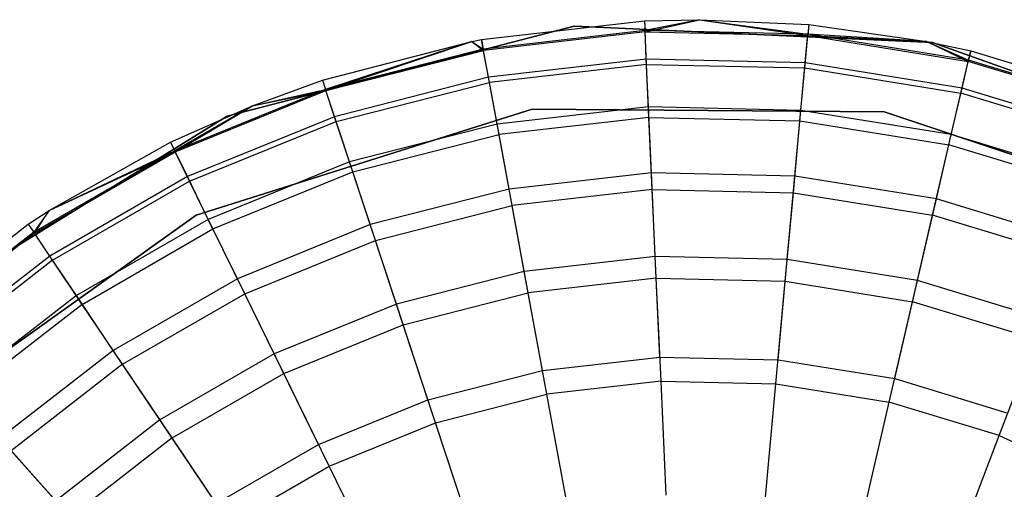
# Model space of a CAD drawing. Extents: x -38.3 to -0.1, y -39.1 to 0.
# Tile 218 of 256: x -23.7 to -23.3, y -0.2 to 0. Entities that reach past the tile are written whole.
import ezdxf

# ---------------------------------------------------------------- set-up
doc = ezdxf.new("R2010")
doc.units = 0
doc.header["$MEASUREMENT"] = 0
doc.layers.get('0').update_dxf_attribs({"color": 13, "linetype": 'CONTINUOUS'})

# ---------------------------------------------------------------- blocks, each defined once
blk = doc.blocks.new('ORTO_XII_A_STL')
at = {"color": 0}
for p, q in [((14.96118, 39.43245, 10.04193), (15.10318, 39.46928, 10.04193)), ((15.10318, 39.46928, 3.34901), (14.96118, 39.43245, 3.34901)), ((14.96118, 39.43245, 10.04193), (15.10318, 39.46928, 10.04193)), ((15.10318, 39.46928, 3.34901), (14.96118, 39.43245, 3.34901)), ((15.06523, 39.46381, 10.48663), (15.13197, 39.47144, 10.48663)), ((15.06523, 39.46381, 12.06555), (15.13197, 39.47144, 12.06555)), ((15.06523, 39.46381, 10.48663), (15.13197, 39.47144, 10.48663)), ((15.06523, 39.46381, 12.06555), (15.13197, 39.47144, 12.06555)), ((15.10318, 39.46928, 10.04193), (15.10318, 39.46928, 3.34901)), ((15.10318, 39.46928, 10.04193), (15.24972, 39.46262, 10.04193)), ((15.24972, 39.46262, 3.34901), (15.10318, 39.46928, 3.34901)), ((15.10318, 39.46928, 10.04193), (15.10318, 39.46928, 3.34901)), ((15.10318, 39.46928, 10.04193), (15.24972, 39.46262, 10.04193)), ((15.24972, 39.46262, 3.34901), (15.10318, 39.46928, 3.34901)), ((15.13197, 39.47144, 10.48663), (15.15437, 39.47195, 10.48663)), ((15.13197, 39.47144, 12.06555), (15.15437, 39.47195, 12.06555)), ((15.13197, 39.47144, 10.48663), (15.15437, 39.47195, 10.48663)), ((15.13197, 39.47144, 12.06555), (15.15437, 39.47195, 12.06555)), ((15.13197, 39.47144, 10.48663), (15.13215, 39.4675, 10.40737)), ((15.13197, 39.47144, 10.48663), (15.13215, 39.4675, 10.40737)), ((15.13197, 39.47144, 12.06555), (15.13197, 39.47144, 10.48663)), ((15.13197, 39.47144, 12.06555), (15.13197, 39.47144, 10.48663)), ((15.13197, 39.47144, 12.06555), (15.13217, 39.46696, 12.11682)), ((15.13197, 39.47144, 12.06555), (15.13217, 39.46696, 12.11682)), ((15.15437, 39.47195, 10.48663), (15.13215, 39.4675, 10.40737)), ((15.15437, 39.47195, 10.48663), (15.13215, 39.4675, 10.40737)), ((15.13217, 39.46696, 12.11682), (15.15437, 39.47195, 12.06555)), ((15.13217, 39.46696, 12.11682), (15.15437, 39.47195, 12.06555)), ((15.15437, 39.47195, 10.48663), (15.19876, 39.46599, 10.40737)), ((15.15437, 39.47195, 10.48663), (15.19912, 39.46991, 10.48663)), ((15.15437, 39.47195, 10.48663), (15.19876, 39.46599, 10.40737)), ((15.15437, 39.47195, 12.06555), (15.15437, 39.47195, 10.48663)), ((15.15437, 39.47195, 12.06555), (15.15437, 39.47195, 10.48663)), ((15.15437, 39.47195, 12.06555), (15.19912, 39.46991, 12.06555)), ((15.15437, 39.47195, 10.48663), (15.19912, 39.46991, 10.48663)), ((15.15437, 39.47195, 12.06555), (15.19912, 39.46991, 12.06555)), ((15.15437, 39.47195, 12.06555), (15.19871, 39.46544, 12.11682)), ((15.15437, 39.47195, 12.06555), (15.19871, 39.46544, 12.11682)), ((15.19912, 39.46991, 12.06555), (15.19871, 39.46544, 12.11682)), ((15.19912, 39.46991, 12.06555), (15.19871, 39.46544, 12.11682)), ((15.19912, 39.46991, 10.48663), (15.19876, 39.46599, 10.40737)), ((15.19912, 39.46991, 10.48663), (15.19876, 39.46599, 10.40737)), ((15.19912, 39.46991, 10.48663), (15.2475, 39.46305, 10.48663)), ((15.19912, 39.46991, 12.06555), (15.19912, 39.46991, 10.48663)), ((15.19912, 39.46991, 12.06555), (15.19912, 39.46991, 10.48663)), ((15.19912, 39.46991, 12.06555), (15.2475, 39.46305, 12.06555)), ((15.19912, 39.46991, 10.48663), (15.2475, 39.46305, 10.48663)), ((15.19912, 39.46991, 12.06555), (15.2475, 39.46305, 12.06555)), ((15.13215, 39.4675, 10.40737), (15.06595, 39.45993, 10.40737)), ((15.13215, 39.4675, 10.40737), (15.06595, 39.45993, 10.40737)), ((15.13217, 39.46696, 12.11682), (15.06605, 39.4594, 12.11682)), ((15.13217, 39.46696, 12.11682), (15.06605, 39.4594, 12.11682)), ((15.19876, 39.46599, 10.40737), (15.13215, 39.4675, 10.40737)), ((15.13268, 39.45573, 10.32889), (15.13215, 39.4675, 10.40737)), ((15.19876, 39.46599, 10.40737), (15.13215, 39.4675, 10.40737)), ((15.13268, 39.45573, 10.32889), (15.13215, 39.4675, 10.40737)), ((15.13278, 39.45365, 12.16654), (15.13217, 39.46696, 12.11682)), ((15.13217, 39.46696, 12.11682), (15.19871, 39.46544, 12.11682)), ((15.13217, 39.46696, 12.11682), (15.19871, 39.46544, 12.11682)), ((15.13278, 39.45365, 12.16654), (15.13217, 39.46696, 12.11682)), ((15.1975, 39.45218, 12.16654), (15.19871, 39.46544, 12.11682)), ((15.1975, 39.45218, 12.16654), (15.19871, 39.46544, 12.11682)), ((15.19769, 39.45425, 10.32889), (15.19876, 39.46599, 10.40737)), ((15.19769, 39.45425, 10.32889), (15.19876, 39.46599, 10.40737)), ((15.19871, 39.46544, 12.11682), (15.2475, 39.46305, 12.06555)), ((15.19871, 39.46544, 12.11682), (15.2475, 39.46305, 12.06555)), ((15.19871, 39.46544, 12.11682), (15.26442, 39.45488, 12.11682)), ((15.19871, 39.46544, 12.11682), (15.26442, 39.45488, 12.11682)), ((15.2475, 39.46305, 10.48663), (15.19876, 39.46599, 10.40737)), ((15.2475, 39.46305, 10.48663), (15.19876, 39.46599, 10.40737)), ((15.26455, 39.45541, 10.40737), (15.19876, 39.46599, 10.40737)), ((15.26455, 39.45541, 10.40737), (15.19876, 39.46599, 10.40737)), ((15.00016, 39.44716, 10.48663), (15.06123, 39.46305, 10.48663)), ((15.00016, 39.44716, 12.06555), (15.06123, 39.46305, 12.06555)), ((15.00016, 39.44716, 10.48663), (15.06123, 39.46305, 10.48663)), ((15.00016, 39.44716, 12.06555), (15.06123, 39.46305, 12.06555)), ((15.06123, 39.46305, 10.48663), (15.0014, 39.44342, 10.40737)), ((15.06123, 39.46305, 10.48663), (15.0014, 39.44342, 10.40737)), ((15.00157, 39.4429, 12.11682), (15.06123, 39.46305, 12.06555)), ((15.00157, 39.4429, 12.11682), (15.06123, 39.46305, 12.06555)), ((15.06123, 39.46305, 10.48663), (15.06523, 39.46381, 10.48663)), ((15.06123, 39.46305, 12.06555), (15.06523, 39.46381, 12.06555)), ((15.06123, 39.46305, 10.48663), (15.06523, 39.46381, 10.48663)), ((15.06123, 39.46305, 12.06555), (15.06523, 39.46381, 12.06555)), ((15.06123, 39.46305, 10.48663), (15.06595, 39.45993, 10.40737)), ((15.06123, 39.46305, 10.48663), (15.06595, 39.45993, 10.40737)), ((15.06123, 39.46305, 12.06555), (15.06123, 39.46305, 10.48663)), ((15.06123, 39.46305, 12.06555), (15.06123, 39.46305, 10.48663)), ((15.06123, 39.46305, 12.06555), (15.06605, 39.4594, 12.11682)), ((15.06123, 39.46305, 12.06555), (15.06605, 39.4594, 12.11682)), ((15.06523, 39.46381, 10.48663), (15.06595, 39.45993, 10.40737)), ((15.06523, 39.46381, 10.48663), (15.06595, 39.45993, 10.40737)), ((15.06523, 39.46381, 12.06555), (15.06523, 39.46381, 10.48663)), ((15.06523, 39.46381, 12.06555), (15.06523, 39.46381, 10.48663)), ((15.06605, 39.4594, 12.11682), (15.06523, 39.46381, 12.06555)), ((15.06605, 39.4594, 12.11682), (15.06523, 39.46381, 12.06555)), ((15.2475, 39.46305, 10.48663), (15.26455, 39.45541, 10.40737)), ((15.2475, 39.46305, 10.48663), (15.26543, 39.45925, 10.48663)), ((15.2475, 39.46305, 10.48663), (15.26455, 39.45541, 10.40737)), ((15.2475, 39.46305, 12.06555), (15.2475, 39.46305, 10.48663)), ((15.2475, 39.46305, 12.06555), (15.2475, 39.46305, 10.48663)), ((15.2475, 39.46305, 12.06555), (15.26543, 39.45925, 12.06555)), ((15.2475, 39.46305, 10.48663), (15.26543, 39.45925, 10.48663)), ((15.2475, 39.46305, 12.06555), (15.26543, 39.45925, 12.06555)), ((15.2475, 39.46305, 12.06555), (15.26442, 39.45488, 12.11682)), ((15.2475, 39.46305, 12.06555), (15.26442, 39.45488, 12.11682)), ((15.24972, 39.46262, 10.04193), (15.24972, 39.46262, 3.34901)), ((15.24972, 39.46262, 10.04193), (15.3878, 39.41306, 10.04193)), ((15.3878, 39.41306, 3.34901), (15.24972, 39.46262, 3.34901)), ((15.24972, 39.46262, 10.04193), (15.24972, 39.46262, 3.34901)), ((15.24972, 39.46262, 10.04193), (15.3878, 39.41306, 10.04193)), ((15.3878, 39.41306, 3.34901), (15.24972, 39.46262, 3.34901)), ((15.06595, 39.45993, 10.40737), (15.0014, 39.44342, 10.40737)), ((15.06595, 39.45993, 10.40737), (15.0014, 39.44342, 10.40737)), ((15.00157, 39.4429, 12.11682), (15.06605, 39.4594, 12.11682)), ((15.00157, 39.4429, 12.11682), (15.06605, 39.4594, 12.11682)), ((15.06808, 39.44835, 10.32889), (15.06595, 39.45993, 10.40737)), ((15.06808, 39.44835, 10.32889), (15.06595, 39.45993, 10.40737)), ((15.06846, 39.4463, 12.16654), (15.06605, 39.4594, 12.11682)), ((15.06846, 39.4463, 12.16654), (15.06605, 39.4594, 12.11682)), ((15.26442, 39.45488, 12.11682), (15.26543, 39.45925, 12.06555)), ((15.26442, 39.45488, 12.11682), (15.26543, 39.45925, 12.06555)), ((15.26543, 39.45925, 10.48663), (15.26455, 39.45541, 10.40737)), ((15.26543, 39.45925, 10.48663), (15.26455, 39.45541, 10.40737)), ((15.26543, 39.45925, 10.48663), (15.32968, 39.43966, 10.48663)), ((15.26543, 39.45925, 12.06555), (15.26543, 39.45925, 10.48663)), ((15.26543, 39.45925, 12.06555), (15.26543, 39.45925, 10.48663)), ((15.26543, 39.45925, 12.06555), (15.32968, 39.43966, 12.06555)), ((15.26543, 39.45925, 10.48663), (15.32968, 39.43966, 10.48663)), ((15.26543, 39.45925, 12.06555), (15.32968, 39.43966, 12.06555)), ((15.13268, 39.45573, 10.32889), (15.06808, 39.44835, 10.32889)), ((15.13268, 39.45573, 10.32889), (15.06808, 39.44835, 10.32889)), ((15.13278, 39.45365, 12.16654), (15.06846, 39.4463, 12.16654)), ((15.13278, 39.45365, 12.16654), (15.06846, 39.4463, 12.16654)), ((15.19769, 39.45425, 10.32889), (15.13268, 39.45573, 10.32889)), ((15.13357, 39.43625, 10.25197), (15.13268, 39.45573, 10.32889)), ((15.19769, 39.45425, 10.32889), (15.13268, 39.45573, 10.32889)), ((15.13357, 39.43625, 10.25197), (15.13268, 39.45573, 10.32889)), ((15.13377, 39.43192, 12.21319), (15.13278, 39.45365, 12.16654)), ((15.13278, 39.45365, 12.16654), (15.1975, 39.45218, 12.16654)), ((15.13278, 39.45365, 12.16654), (15.1975, 39.45218, 12.16654)), ((15.13377, 39.43192, 12.21319), (15.13278, 39.45365, 12.16654)), ((15.19591, 39.43483, 10.25197), (15.19769, 39.45425, 10.32889)), ((15.19591, 39.43483, 10.25197), (15.19769, 39.45425, 10.32889)), ((15.26189, 39.44394, 10.32889), (15.19769, 39.45425, 10.32889)), ((15.26189, 39.44394, 10.32889), (15.19769, 39.45425, 10.32889)), ((15.26142, 39.4419, 12.16654), (15.26442, 39.45488, 12.11682)), ((15.26142, 39.4419, 12.16654), (15.26442, 39.45488, 12.11682)), ((15.26189, 39.44394, 10.32889), (15.26455, 39.45541, 10.40737)), ((15.26189, 39.44394, 10.32889), (15.26455, 39.45541, 10.40737)), ((15.32808, 39.43547, 12.11682), (15.26442, 39.45488, 12.11682)), ((15.32808, 39.43547, 12.11682), (15.26442, 39.45488, 12.11682)), ((15.32828, 39.43598, 10.40737), (15.26455, 39.45541, 10.40737)), ((15.32828, 39.43598, 10.40737), (15.26455, 39.45541, 10.40737)), ((15.06808, 39.44835, 10.32889), (15.00509, 39.43224, 10.32889)), ((15.06808, 39.44835, 10.32889), (15.00509, 39.43224, 10.32889)), ((15.07161, 39.42917, 10.25197), (15.06808, 39.44835, 10.32889)), ((15.07161, 39.42917, 10.25197), (15.06808, 39.44835, 10.32889)), ((15.19552, 39.43051, 12.21319), (15.1975, 39.45218, 12.16654)), ((15.19552, 39.43051, 12.21319), (15.1975, 39.45218, 12.16654)), ((15.1975, 39.45218, 12.16654), (15.26142, 39.4419, 12.16654)), ((15.1975, 39.45218, 12.16654), (15.26142, 39.4419, 12.16654)), ((14.97146, 39.4367, 10.48663), (15.00016, 39.44716, 10.48663)), ((14.97146, 39.4367, 12.06555), (15.00016, 39.44716, 12.06555)), ((14.97146, 39.4367, 10.48663), (15.00016, 39.44716, 10.48663)), ((14.97146, 39.4367, 12.06555), (15.00016, 39.44716, 12.06555)), ((15.00016, 39.44716, 10.48663), (15.0014, 39.44342, 10.40737)), ((15.00016, 39.44716, 10.48663), (15.0014, 39.44342, 10.40737)), ((15.00016, 39.44716, 12.06555), (15.00016, 39.44716, 10.48663)), ((15.00016, 39.44716, 12.06555), (15.00016, 39.44716, 10.48663)), ((15.00016, 39.44716, 12.06555), (15.00157, 39.4429, 12.11682)), ((15.00016, 39.44716, 12.06555), (15.00157, 39.4429, 12.11682)), ((15.00574, 39.43025, 12.16654), (15.06846, 39.4463, 12.16654)), ((15.00574, 39.43025, 12.16654), (15.06846, 39.4463, 12.16654)), ((15.0724, 39.4249, 12.21319), (15.06846, 39.4463, 12.16654)), ((15.0724, 39.4249, 12.21319), (15.06846, 39.4463, 12.16654)), ((15.0014, 39.44342, 10.40737), (14.93969, 39.41827, 10.40737)), ((15.0014, 39.44342, 10.40737), (14.93969, 39.41827, 10.40737)), ((14.93993, 39.41778, 12.11682), (15.00157, 39.4429, 12.11682)), ((14.93993, 39.41778, 12.11682), (15.00157, 39.4429, 12.11682)), ((14.97146, 39.4367, 10.48663), (15.0014, 39.44342, 10.40737)), ((14.97146, 39.4367, 10.48663), (15.0014, 39.44342, 10.40737)), ((14.97146, 39.4367, 12.06555), (15.00157, 39.4429, 12.11682)), ((14.97146, 39.4367, 12.06555), (15.00157, 39.4429, 12.11682)), ((15.00509, 39.43224, 10.32889), (15.0014, 39.44342, 10.40737)), ((15.00509, 39.43224, 10.32889), (15.0014, 39.44342, 10.40737)), ((15.00574, 39.43025, 12.16654), (15.00157, 39.4429, 12.11682)), ((15.00574, 39.43025, 12.16654), (15.00157, 39.4429, 12.11682)), ((15.25651, 39.42071, 12.21319), (15.26142, 39.4419, 12.16654)), ((15.25651, 39.42071, 12.21319), (15.26142, 39.4419, 12.16654)), ((15.25748, 39.42493, 10.25197), (15.26189, 39.44394, 10.32889)), ((15.25748, 39.42493, 10.25197), (15.26189, 39.44394, 10.32889)), ((15.32334, 39.42302, 12.16654), (15.26142, 39.4419, 12.16654)), ((15.32334, 39.42302, 12.16654), (15.26142, 39.4419, 12.16654)), ((15.32408, 39.42497, 10.32889), (15.26189, 39.44394, 10.32889)), ((15.32408, 39.42497, 10.32889), (15.26189, 39.44394, 10.32889)), ((14.93796, 39.42181, 10.48663), (14.97146, 39.4367, 10.48663)), ((14.93796, 39.42181, 12.06555), (14.97146, 39.4367, 12.06555)), ((14.93796, 39.42181, 10.48663), (14.97146, 39.4367, 10.48663)), ((14.93796, 39.42181, 12.06555), (14.97146, 39.4367, 12.06555)), ((14.97146, 39.4367, 10.48663), (14.93969, 39.41827, 10.40737)), ((14.97146, 39.4367, 10.48663), (14.93969, 39.41827, 10.40737)), ((14.93993, 39.41778, 12.11682), (14.97146, 39.4367, 12.06555)), ((14.93993, 39.41778, 12.11682), (14.97146, 39.4367, 12.06555)), ((14.97146, 39.4367, 12.06555), (14.97146, 39.4367, 10.48663)), ((14.97146, 39.4367, 12.06555), (14.97146, 39.4367, 10.48663)), ((15.13357, 39.43625, 10.25197), (15.07161, 39.42917, 10.25197)), ((15.13357, 39.43625, 10.25197), (15.07161, 39.42917, 10.25197)), ((15.19591, 39.43483, 10.25197), (15.13357, 39.43625, 10.25197)), ((15.1348, 39.40924, 10.17736), (15.13357, 39.43625, 10.25197)), ((15.19591, 39.43483, 10.25197), (15.13357, 39.43625, 10.25197)), ((15.1348, 39.40924, 10.17736), (15.13357, 39.43625, 10.25197)), ((14.83635, 39.35539, 10.04193), (14.96118, 39.43245, 10.04193)), ((14.96118, 39.43245, 3.34901), (14.83635, 39.35539, 3.34901)), ((14.83635, 39.35539, 10.04193), (14.96118, 39.43245, 10.04193)), ((14.96118, 39.43245, 3.34901), (14.83635, 39.35539, 3.34901)), ((15.00509, 39.43224, 10.32889), (14.94487, 39.40769, 10.32889)), ((15.00509, 39.43224, 10.32889), (14.94487, 39.40769, 10.32889)), ((14.94853, 39.3919, 10.04193), (15.08595, 39.43534, 10.04193)), ((15.08595, 39.43534, 3.34901), (14.94853, 39.3919, 3.34901)), ((14.94853, 39.3919, 10.04193), (15.08595, 39.43534, 10.04193)), ((14.94853, 39.3919, 9.96319), (15.08595, 39.43534, 9.96319)), ((14.94853, 39.3919, 9.96319), (15.08595, 39.43534, 9.96319)), ((15.08595, 39.43534, 3.34901), (14.94853, 39.3919, 3.34901)), ((15.08595, 39.43534, 3.54587), (14.94853, 39.3919, 3.54587)), ((15.08595, 39.43534, 3.54587), (14.94853, 39.3919, 3.54587)), ((14.96118, 39.43245, 10.04193), (14.96118, 39.43245, 3.34901)), ((14.96118, 39.43245, 10.04193), (14.96118, 39.43245, 3.34901)), ((15.0112, 39.41371, 10.25197), (15.00509, 39.43224, 10.32889)), ((15.0112, 39.41371, 10.25197), (15.00509, 39.43224, 10.32889)), ((15.08595, 39.43534, 10.04193), (15.23006, 39.43419, 10.04193)), ((15.23006, 39.43419, 3.34901), (15.08595, 39.43534, 3.34901)), ((15.08595, 39.43534, 10.04193), (15.23006, 39.43419, 10.04193)), ((15.08595, 39.43534, 10.04193), (15.08595, 39.43534, 9.96319)), ((15.08595, 39.43534, 9.96319), (15.23006, 39.43419, 9.96319)), ((15.08595, 39.43534, 10.04193), (15.08595, 39.43534, 9.96319)), ((15.08595, 39.43534, 9.96319), (15.23006, 39.43419, 9.96319)), ((15.08595, 39.43534, 3.34901), (15.08595, 39.43534, 3.54587)), ((15.08595, 39.43534, 3.34901), (15.08595, 39.43534, 3.54587)), ((15.23006, 39.43419, 3.34901), (15.08595, 39.43534, 3.34901)), ((15.23006, 39.43419, 3.54587), (15.08595, 39.43534, 3.54587)), ((15.23006, 39.43419, 3.54587), (15.08595, 39.43534, 3.54587)), ((15.19346, 39.4079, 10.17736), (15.19591, 39.43483, 10.25197)), ((15.19346, 39.4079, 10.17736), (15.19591, 39.43483, 10.25197)), ((15.25748, 39.42493, 10.25197), (15.19591, 39.43483, 10.25197)), ((15.25748, 39.42493, 10.25197), (15.19591, 39.43483, 10.25197)), ((15.23006, 39.43419, 10.04193), (15.36676, 39.38856, 10.04193)), ((15.36676, 39.38856, 3.34901), (15.23006, 39.43419, 3.34901)), ((15.23006, 39.43419, 10.04193), (15.36676, 39.38856, 10.04193)), ((15.23006, 39.43419, 10.04193), (15.23006, 39.43419, 9.96319)), ((15.23006, 39.43419, 9.96319), (15.36676, 39.38856, 9.96319)), ((15.23006, 39.43419, 10.04193), (15.23006, 39.43419, 9.96319)), ((15.23006, 39.43419, 9.96319), (15.36676, 39.38856, 9.96319)), ((15.23006, 39.43419, 3.34901), (15.23006, 39.43419, 3.54587)), ((15.23006, 39.43419, 3.34901), (15.23006, 39.43419, 3.54587)), ((15.36676, 39.38856, 3.34901), (15.23006, 39.43419, 3.34901)), ((15.36676, 39.38856, 3.54587), (15.23006, 39.43419, 3.54587)), ((15.36676, 39.38856, 3.54587), (15.23006, 39.43419, 3.54587)), ((14.94579, 39.40582, 12.16654), (15.00574, 39.43025, 12.16654)), ((14.94579, 39.40582, 12.16654), (15.00574, 39.43025, 12.16654)), ((15.01256, 39.4096, 12.21319), (15.00574, 39.43025, 12.16654)), ((15.01256, 39.4096, 12.21319), (15.00574, 39.43025, 12.16654)), ((15.07161, 39.42917, 10.25197), (15.0112, 39.41371, 10.25197)), ((15.07161, 39.42917, 10.25197), (15.0112, 39.41371, 10.25197)), ((15.07651, 39.40258, 10.17736), (15.07161, 39.42917, 10.25197)), ((15.07651, 39.40258, 10.17736), (15.07161, 39.42917, 10.25197)), ((15.13377, 39.43192, 12.21319), (15.0724, 39.4249, 12.21319)), ((15.13377, 39.43192, 12.21319), (15.0724, 39.4249, 12.21319)), ((15.13511, 39.40243, 12.25535), (15.13377, 39.43192, 12.21319)), ((15.13377, 39.43192, 12.21319), (15.19552, 39.43051, 12.21319)), ((15.13377, 39.43192, 12.21319), (15.19552, 39.43051, 12.21319)), ((15.13511, 39.40243, 12.25535), (15.13377, 39.43192, 12.21319)), ((15.19284, 39.40111, 12.25535), (15.19552, 39.43051, 12.21319)), ((15.19284, 39.40111, 12.25535), (15.19552, 39.43051, 12.21319)), ((15.19552, 39.43051, 12.21319), (15.25651, 39.42071, 12.21319)), ((15.19552, 39.43051, 12.21319), (15.25651, 39.42071, 12.21319)), ((15.01256, 39.4096, 12.21319), (15.0724, 39.4249, 12.21319)), ((15.01256, 39.4096, 12.21319), (15.0724, 39.4249, 12.21319)), ((15.07775, 39.39587, 12.25535), (15.0724, 39.4249, 12.21319)), ((15.07775, 39.39587, 12.25535), (15.0724, 39.4249, 12.21319)), ((15.25138, 39.39859, 10.17736), (15.25748, 39.42493, 10.25197)), ((15.25138, 39.39859, 10.17736), (15.25748, 39.42493, 10.25197)), ((15.31713, 39.40675, 10.25197), (15.25748, 39.42493, 10.25197)), ((15.31713, 39.40675, 10.25197), (15.25748, 39.42493, 10.25197)), ((14.8883, 39.39382, 10.48663), (14.93796, 39.42181, 10.48663)), ((14.8883, 39.39382, 12.06555), (14.93796, 39.42181, 12.06555)), ((14.8883, 39.39382, 10.48663), (14.93796, 39.42181, 10.48663)), ((14.8883, 39.39382, 12.06555), (14.93796, 39.42181, 12.06555)), ((14.93796, 39.42181, 10.48663), (14.93969, 39.41827, 10.40737)), ((14.93796, 39.42181, 10.48663), (14.93969, 39.41827, 10.40737)), ((14.93796, 39.42181, 12.06555), (14.93796, 39.42181, 10.48663)), ((14.93796, 39.42181, 12.06555), (14.93796, 39.42181, 10.48663)), ((14.93796, 39.42181, 12.06555), (14.93993, 39.41778, 12.11682)), ((14.93796, 39.42181, 12.06555), (14.93993, 39.41778, 12.11682)), ((15.24984, 39.39195, 12.25535), (15.25651, 39.42071, 12.21319)), ((15.24984, 39.39195, 12.25535), (15.25651, 39.42071, 12.21319)), ((15.31559, 39.4027, 12.21319), (15.25651, 39.42071, 12.21319)), ((15.31559, 39.4027, 12.21319), (15.25651, 39.42071, 12.21319)), ((14.93969, 39.41827, 10.40737), (14.88199, 39.38496, 10.40737)), ((14.93969, 39.41827, 10.40737), (14.88199, 39.38496, 10.40737)), ((14.8823, 39.38451, 12.11682), (14.93993, 39.41778, 12.11682)), ((14.8823, 39.38451, 12.11682), (14.93993, 39.41778, 12.11682)), ((14.8883, 39.39382, 10.48663), (14.93969, 39.41827, 10.40737)), ((14.8883, 39.39382, 10.48663), (14.93969, 39.41827, 10.40737)), ((14.8883, 39.39382, 12.06555), (14.93993, 39.41778, 12.11682)), ((14.8883, 39.39382, 12.06555), (14.93993, 39.41778, 12.11682)), ((14.94487, 39.40769, 10.32889), (14.93969, 39.41827, 10.40737)), ((14.94487, 39.40769, 10.32889), (14.93969, 39.41827, 10.40737)), ((14.94579, 39.40582, 12.16654), (14.93993, 39.41778, 12.11682)), ((14.94579, 39.40582, 12.16654), (14.93993, 39.41778, 12.11682)), ((15.0112, 39.41371, 10.25197), (14.95345, 39.39018, 10.25197)), ((15.0112, 39.41371, 10.25197), (14.95345, 39.39018, 10.25197)), ((15.01967, 39.38804, 10.17736), (15.0112, 39.41371, 10.25197)), ((15.01967, 39.38804, 10.17736), (15.0112, 39.41371, 10.25197)), ((14.95536, 39.38628, 12.21319), (15.01256, 39.4096, 12.21319)), ((14.95536, 39.38628, 12.21319), (15.01256, 39.4096, 12.21319)), ((15.02181, 39.38156, 12.25535), (15.01256, 39.4096, 12.21319)), ((15.02181, 39.38156, 12.25535), (15.01256, 39.4096, 12.21319)), ((15.1348, 39.40924, 10.17736), (15.07651, 39.40258, 10.17736)), ((15.1348, 39.40924, 10.17736), (15.07651, 39.40258, 10.17736)), ((15.19346, 39.4079, 10.17736), (15.1348, 39.40924, 10.17736)), ((15.13636, 39.37497, 10.1058), (15.1348, 39.40924, 10.17736)), ((15.19346, 39.4079, 10.17736), (15.1348, 39.40924, 10.17736)), ((15.13636, 39.37497, 10.1058), (15.1348, 39.40924, 10.17736)), ((14.94487, 39.40769, 10.32889), (14.88856, 39.37518, 10.32889)), ((14.94487, 39.40769, 10.32889), (14.88856, 39.37518, 10.32889)), ((14.88973, 39.37345, 12.16654), (14.94579, 39.40582, 12.16654)), ((14.88973, 39.37345, 12.16654), (14.94579, 39.40582, 12.16654)), ((14.95345, 39.39018, 10.25197), (14.94487, 39.40769, 10.32889)), ((14.95345, 39.39018, 10.25197), (14.94487, 39.40769, 10.32889)), ((14.95536, 39.38628, 12.21319), (14.94579, 39.40582, 12.16654)), ((14.95536, 39.38628, 12.21319), (14.94579, 39.40582, 12.16654)), ((15.19034, 39.37374, 10.1058), (15.19346, 39.4079, 10.17736)), ((15.19034, 39.37374, 10.1058), (15.19346, 39.4079, 10.17736)), ((15.25138, 39.39859, 10.17736), (15.19346, 39.4079, 10.17736)), ((15.25138, 39.39859, 10.17736), (15.19346, 39.4079, 10.17736)), ((15.07651, 39.40258, 10.17736), (15.01967, 39.38804, 10.17736)), ((15.07651, 39.40258, 10.17736), (15.01967, 39.38804, 10.17736)), ((15.08272, 39.36884, 10.1058), (15.07651, 39.40258, 10.17736)), ((15.08272, 39.36884, 10.1058), (15.07651, 39.40258, 10.17736)), ((15.13511, 39.40243, 12.25535), (15.07775, 39.39587, 12.25535)), ((15.13511, 39.40243, 12.25535), (15.07775, 39.39587, 12.25535)), ((15.13677, 39.36607, 12.29175), (15.13511, 39.40243, 12.25535)), ((15.13511, 39.40243, 12.25535), (15.19284, 39.40111, 12.25535)), ((15.13511, 39.40243, 12.25535), (15.19284, 39.40111, 12.25535)), ((15.13677, 39.36607, 12.29175), (15.13511, 39.40243, 12.25535)), ((15.18953, 39.36487, 12.29175), (15.19284, 39.40111, 12.25535)), ((15.18953, 39.36487, 12.29175), (15.19284, 39.40111, 12.25535)), ((15.19284, 39.40111, 12.25535), (15.24984, 39.39195, 12.25535)), ((15.19284, 39.40111, 12.25535), (15.24984, 39.39195, 12.25535)), ((15.24364, 39.36518, 10.1058), (15.25138, 39.39859, 10.17736)), ((15.24364, 39.36518, 10.1058), (15.25138, 39.39859, 10.17736)), ((15.3075, 39.38148, 10.17736), (15.25138, 39.39859, 10.17736)), ((15.3075, 39.38148, 10.17736), (15.25138, 39.39859, 10.17736)), ((14.83127, 39.30813, 10.04193), (14.94853, 39.3919, 10.04193)), ((14.94853, 39.3919, 3.34901), (14.83127, 39.30813, 3.34901)), ((14.83127, 39.30813, 10.04193), (14.94853, 39.3919, 10.04193)), ((14.83127, 39.30813, 9.96319), (14.94853, 39.3919, 9.96319)), ((14.83127, 39.30813, 9.96319), (14.94853, 39.3919, 9.96319)), ((14.94853, 39.3919, 3.34901), (14.83127, 39.30813, 3.34901)), ((14.94853, 39.3919, 3.54587), (14.83127, 39.30813, 3.54587)), ((14.94853, 39.3919, 3.54587), (14.83127, 39.30813, 3.54587)), ((14.87979, 39.38823, 10.48663), (14.8883, 39.39382, 10.48663)), ((14.87979, 39.38823, 12.06555), (14.8883, 39.39382, 12.06555)), ((14.87979, 39.38823, 10.48663), (14.8883, 39.39382, 10.48663)), ((14.87979, 39.38823, 12.06555), (14.8883, 39.39382, 12.06555)), ((14.8883, 39.39382, 10.48663), (14.88199, 39.38496, 10.40737)), ((14.8883, 39.39382, 10.48663), (14.88199, 39.38496, 10.40737)), ((14.8823, 39.38451, 12.11682), (14.8883, 39.39382, 12.06555)), ((14.8823, 39.38451, 12.11682), (14.8883, 39.39382, 12.06555)), ((14.8883, 39.39382, 12.06555), (14.8883, 39.39382, 10.48663)), ((14.8883, 39.39382, 12.06555), (14.8883, 39.39382, 10.48663)), ((14.94853, 39.3919, 10.04193), (14.94853, 39.3919, 9.96319)), ((14.94853, 39.3919, 10.04193), (14.94853, 39.3919, 9.96319)), ((14.94853, 39.3919, 3.34901), (14.94853, 39.3919, 3.54587)), ((14.94853, 39.3919, 3.34901), (14.94853, 39.3919, 3.54587)), ((15.02181, 39.38156, 12.25535), (15.07775, 39.39587, 12.25535)), ((15.02181, 39.38156, 12.25535), (15.07775, 39.39587, 12.25535)), ((15.08434, 39.36008, 12.29175), (15.07775, 39.39587, 12.25535)), ((15.08434, 39.36008, 12.29175), (15.07775, 39.39587, 12.25535)), ((15.24163, 39.35649, 12.29175), (15.24984, 39.39195, 12.25535)), ((15.24163, 39.35649, 12.29175), (15.24984, 39.39195, 12.25535)), ((15.30507, 39.37511, 12.25535), (15.24984, 39.39195, 12.25535)), ((15.30507, 39.37511, 12.25535), (15.24984, 39.39195, 12.25535)), ((14.82674, 39.34704, 10.48663), (14.87979, 39.38823, 10.48663)), ((14.82674, 39.34704, 12.06555), (14.87979, 39.38823, 12.06555)), ((14.82674, 39.34704, 10.48663), (14.87979, 39.38823, 10.48663)), ((14.82674, 39.34704, 12.06555), (14.87979, 39.38823, 12.06555)), ((14.87979, 39.38823, 10.48663), (14.88199, 39.38496, 10.40737)), ((14.87979, 39.38823, 10.48663), (14.88199, 39.38496, 10.40737)), ((14.87979, 39.38823, 12.06555), (14.87979, 39.38823, 10.48663)), ((14.87979, 39.38823, 12.06555), (14.87979, 39.38823, 10.48663)), ((14.87979, 39.38823, 12.06555), (14.8823, 39.38451, 12.11682)), ((14.87979, 39.38823, 12.06555), (14.8823, 39.38451, 12.11682)), ((14.95345, 39.39018, 10.25197), (14.89945, 39.359, 10.25197)), ((14.95345, 39.39018, 10.25197), (14.89945, 39.359, 10.25197)), ((14.96534, 39.36589, 10.17736), (14.95345, 39.39018, 10.25197)), ((14.96534, 39.36589, 10.17736), (14.95345, 39.39018, 10.25197)), ((15.01967, 39.38804, 10.17736), (14.96534, 39.36589, 10.17736)), ((15.01967, 39.38804, 10.17736), (14.96534, 39.36589, 10.17736)), ((15.03042, 39.35546, 10.1058), (15.01967, 39.38804, 10.17736)), ((15.03042, 39.35546, 10.1058), (15.01967, 39.38804, 10.17736)), ((14.88199, 39.38496, 10.40737), (14.82936, 39.3441, 10.40737)), ((14.88199, 39.38496, 10.40737), (14.82936, 39.3441, 10.40737)), ((14.8823, 39.38451, 12.11682), (14.82973, 39.34369, 12.11682)), ((14.8823, 39.38451, 12.11682), (14.82973, 39.34369, 12.11682)), ((14.88856, 39.37518, 10.32889), (14.88199, 39.38496, 10.40737)), ((14.88856, 39.37518, 10.32889), (14.88199, 39.38496, 10.40737)), ((14.88973, 39.37345, 12.16654), (14.8823, 39.38451, 12.11682)), ((14.88973, 39.37345, 12.16654), (14.8823, 39.38451, 12.11682)), ((14.90186, 39.3554, 12.21319), (14.95536, 39.38628, 12.21319)), ((14.90186, 39.3554, 12.21319), (14.95536, 39.38628, 12.21319)), ((14.96834, 39.35977, 12.25535), (14.95536, 39.38628, 12.21319)), ((14.96834, 39.35977, 12.25535), (14.95536, 39.38628, 12.21319)), ((14.96834, 39.35977, 12.25535), (15.02181, 39.38156, 12.25535)), ((14.96834, 39.35977, 12.25535), (15.02181, 39.38156, 12.25535)), ((15.03321, 39.347, 12.29175), (15.02181, 39.38156, 12.25535)), ((15.03321, 39.347, 12.29175), (15.02181, 39.38156, 12.25535)), ((14.88856, 39.37518, 10.32889), (14.8372, 39.33531, 10.32889)), ((14.88856, 39.37518, 10.32889), (14.8372, 39.33531, 10.32889)), ((14.88973, 39.37345, 12.16654), (14.83859, 39.33375, 12.16654)), ((14.88973, 39.37345, 12.16654), (14.83859, 39.33375, 12.16654)), ((14.89945, 39.359, 10.25197), (14.88856, 39.37518, 10.32889)), ((14.89945, 39.359, 10.25197), (14.88856, 39.37518, 10.32889)), ((14.90186, 39.3554, 12.21319), (14.88973, 39.37345, 12.16654)), ((14.90186, 39.3554, 12.21319), (14.88973, 39.37345, 12.16654)), ((15.13636, 39.37497, 10.1058), (15.08272, 39.36884, 10.1058)), ((15.13636, 39.37497, 10.1058), (15.08272, 39.36884, 10.1058)), ((15.19034, 39.37374, 10.1058), (15.13636, 39.37497, 10.1058)), ((15.13824, 39.33378, 10.03799), (15.13636, 39.37497, 10.1058)), ((15.19034, 39.37374, 10.1058), (15.13636, 39.37497, 10.1058)), ((15.13824, 39.33378, 10.03799), (15.13636, 39.37497, 10.1058)), ((15.18659, 39.33268, 10.03799), (15.19034, 39.37374, 10.1058)), ((15.18659, 39.33268, 10.03799), (15.19034, 39.37374, 10.1058)), ((15.24364, 39.36518, 10.1058), (15.19034, 39.37374, 10.1058)), ((15.24364, 39.36518, 10.1058), (15.19034, 39.37374, 10.1058)), ((15.08272, 39.36884, 10.1058), (15.03042, 39.35546, 10.1058)), ((15.08272, 39.36884, 10.1058), (15.03042, 39.35546, 10.1058)), ((15.09019, 39.32829, 10.03799), (15.08272, 39.36884, 10.1058)), ((15.09019, 39.32829, 10.03799), (15.08272, 39.36884, 10.1058)), ((14.96534, 39.36589, 10.17736), (14.91453, 39.33656, 10.17736)), ((14.96534, 39.36589, 10.17736), (14.91453, 39.33656, 10.17736)), ((14.98042, 39.33508, 10.1058), (14.96534, 39.36589, 10.17736)), ((14.98042, 39.33508, 10.1058), (14.96534, 39.36589, 10.17736)), ((15.13677, 39.36607, 12.29175), (15.08434, 39.36008, 12.29175)), ((15.13677, 39.36607, 12.29175), (15.08434, 39.36008, 12.29175)), ((15.13869, 39.32395, 12.32127), (15.13677, 39.36607, 12.29175)), ((15.13677, 39.36607, 12.29175), (15.18953, 39.36487, 12.29175)), ((15.13677, 39.36607, 12.29175), (15.18953, 39.36487, 12.29175)), ((15.13869, 39.32395, 12.32127), (15.13677, 39.36607, 12.29175)), ((15.18569, 39.32288, 12.32127), (15.18953, 39.36487, 12.29175)), ((15.18569, 39.32288, 12.32127), (15.18953, 39.36487, 12.29175)), ((15.18953, 39.36487, 12.29175), (15.24163, 39.35649, 12.29175)), ((15.18953, 39.36487, 12.29175), (15.24163, 39.35649, 12.29175)), ((15.23434, 39.32501, 10.03799), (15.24364, 39.36518, 10.1058)), ((15.23434, 39.32501, 10.03799), (15.24364, 39.36518, 10.1058)), ((15.29528, 39.34943, 10.1058), (15.24364, 39.36518, 10.1058)), ((15.29528, 39.34943, 10.1058), (15.24364, 39.36518, 10.1058)), ((14.91834, 39.3309, 12.25535), (14.96834, 39.35977, 12.25535)), ((14.91834, 39.3309, 12.25535), (14.96834, 39.35977, 12.25535)), ((14.98434, 39.32708, 12.29175), (14.96834, 39.35977, 12.25535)), ((14.98434, 39.32708, 12.29175), (14.96834, 39.35977, 12.25535)), ((15.03321, 39.347, 12.29175), (15.08434, 39.36008, 12.29175)), ((15.03321, 39.347, 12.29175), (15.08434, 39.36008, 12.29175)), ((15.09197, 39.31861, 12.32127), (15.08434, 39.36008, 12.29175)), ((15.09197, 39.31861, 12.32127), (15.08434, 39.36008, 12.29175)), ((14.89945, 39.359, 10.25197), (14.85019, 39.32075, 10.25197)), ((14.89945, 39.359, 10.25197), (14.85019, 39.32075, 10.25197)), ((14.91453, 39.33656, 10.17736), (14.89945, 39.359, 10.25197)), ((14.91453, 39.33656, 10.17736), (14.89945, 39.359, 10.25197)), ((15.23211, 39.31542, 12.32127), (15.24163, 39.35649, 12.29175)), ((15.23211, 39.31542, 12.32127), (15.24163, 39.35649, 12.29175)), ((15.29211, 39.3411, 12.29175), (15.24163, 39.35649, 12.29175)), ((15.29211, 39.3411, 12.29175), (15.24163, 39.35649, 12.29175)), ((14.90186, 39.3554, 12.21319), (14.85307, 39.31752, 12.21319)), ((14.90186, 39.3554, 12.21319), (14.85307, 39.31752, 12.21319)), ((14.91834, 39.3309, 12.25535), (14.90186, 39.3554, 12.21319)), ((14.91834, 39.3309, 12.25535), (14.90186, 39.3554, 12.21319)), ((15.03042, 39.35546, 10.1058), (14.98042, 39.33508, 10.1058)), ((15.03042, 39.35546, 10.1058), (14.98042, 39.33508, 10.1058)), ((15.04334, 39.31631, 10.03799), (15.03042, 39.35546, 10.1058)), ((15.04334, 39.31631, 10.03799), (15.03042, 39.35546, 10.1058)), ((14.98434, 39.32708, 12.29175), (15.03321, 39.347, 12.29175)), ((14.98434, 39.32708, 12.29175), (15.03321, 39.347, 12.29175)), ((15.04642, 39.30696, 12.32127), (15.03321, 39.347, 12.29175)), ((15.04642, 39.30696, 12.32127), (15.03321, 39.347, 12.29175)), ((15.27709, 39.30171, 12.32127), (15.29211, 39.3411, 12.29175)), ((15.27709, 39.30171, 12.32127), (15.29211, 39.3411, 12.29175)), ((14.91453, 39.33656, 10.17736), (14.86819, 39.30058, 10.17736)), ((14.91453, 39.33656, 10.17736), (14.86819, 39.30058, 10.17736)), ((14.93367, 39.30809, 10.1058), (14.91453, 39.33656, 10.17736)), ((14.93367, 39.30809, 10.1058), (14.91453, 39.33656, 10.17736)), ((14.98042, 39.33508, 10.1058), (14.93367, 39.30809, 10.1058)), ((14.98042, 39.33508, 10.1058), (14.93367, 39.30809, 10.1058)), ((14.99855, 39.29805, 10.03799), (14.98042, 39.33508, 10.1058)), ((14.99855, 39.29805, 10.03799), (14.98042, 39.33508, 10.1058)), ((15.09019, 39.32829, 10.03799), (15.13824, 39.33378, 10.03799)), ((15.09019, 39.32829, 10.03799), (15.13824, 39.33378, 10.03799)), ((15.13824, 39.33378, 10.03799), (15.18659, 39.33268, 10.03799)), ((15.13824, 39.33378, 10.03799), (15.18659, 39.33268, 10.03799)), ((15.18659, 39.33268, 10.03799), (15.23434, 39.32501, 10.03799)), ((15.18659, 39.33268, 10.03799), (15.23434, 39.32501, 10.03799)), ((14.91834, 39.3309, 12.25535), (14.87273, 39.29549, 12.25535)), ((14.91834, 39.3309, 12.25535), (14.87273, 39.29549, 12.25535)), ((14.93864, 39.3007, 12.29175), (14.91834, 39.3309, 12.25535)), ((14.93864, 39.3007, 12.29175), (14.91834, 39.3309, 12.25535)), ((15.04334, 39.31631, 10.03799), (15.09019, 39.32829, 10.03799)), ((15.04334, 39.31631, 10.03799), (15.09019, 39.32829, 10.03799)), ((14.93864, 39.3007, 12.29175), (14.98434, 39.32708, 12.29175)), ((14.93864, 39.3007, 12.29175), (14.98434, 39.32708, 12.29175)), ((15.00288, 39.28921, 12.32127), (14.98434, 39.32708, 12.29175)), ((15.00288, 39.28921, 12.32127), (14.98434, 39.32708, 12.29175)), ((15.13869, 39.32395, 12.32127), (15.09197, 39.31861, 12.32127)), ((15.13869, 39.32395, 12.32127), (15.09197, 39.31861, 12.32127)), ((15.14081, 39.27735, 12.34302), (15.13869, 39.32395, 12.32127)), ((15.13869, 39.32395, 12.32127), (15.18569, 39.32288, 12.32127)), ((15.13869, 39.32395, 12.32127), (15.18569, 39.32288, 12.32127)), ((15.14081, 39.27735, 12.34302), (15.13869, 39.32395, 12.32127)), ((15.23434, 39.32501, 10.03799), (15.28059, 39.31091, 10.03799)), ((15.23434, 39.32501, 10.03799), (15.28059, 39.31091, 10.03799)), ((15.18145, 39.27643, 12.34302), (15.18569, 39.32288, 12.32127)), ((15.18145, 39.27643, 12.34302), (15.18569, 39.32288, 12.32127)), ((15.18569, 39.32288, 12.32127), (15.23211, 39.31542, 12.32127)), ((15.18569, 39.32288, 12.32127), (15.23211, 39.31542, 12.32127)), ((14.99855, 39.29805, 10.03799), (15.04334, 39.31631, 10.03799)), ((14.99855, 39.29805, 10.03799), (15.04334, 39.31631, 10.03799)), ((15.04642, 39.30696, 12.32127), (15.09197, 39.31861, 12.32127)), ((15.04642, 39.30696, 12.32127), (15.09197, 39.31861, 12.32127)), ((15.10042, 39.27273, 12.34302), (15.09197, 39.31861, 12.32127)), ((15.10042, 39.27273, 12.34302), (15.09197, 39.31861, 12.32127)), ((15.22159, 39.26998, 12.34302), (15.23211, 39.31542, 12.32127)), ((15.22159, 39.26998, 12.34302), (15.23211, 39.31542, 12.32127)), ((15.27709, 39.30171, 12.32127), (15.23211, 39.31542, 12.32127)), ((15.27709, 39.30171, 12.32127), (15.23211, 39.31542, 12.32127)), ((14.93367, 39.30809, 10.1058), (14.89103, 39.27498, 10.1058)), ((14.93367, 39.30809, 10.1058), (14.89103, 39.27498, 10.1058)), ((14.95667, 39.27387, 10.03799), (14.93367, 39.30809, 10.1058)), ((14.95667, 39.27387, 10.03799), (14.93367, 39.30809, 10.1058)), ((15.00288, 39.28921, 12.32127), (15.04642, 39.30696, 12.32127)), ((15.00288, 39.28921, 12.32127), (15.04642, 39.30696, 12.32127)), ((15.06104, 39.26266, 12.34302), (15.04642, 39.30696, 12.32127)), ((15.06104, 39.26266, 12.34302), (15.04642, 39.30696, 12.32127)), ((14.89103, 39.27498, 10.1058), (14.86819, 39.30058, 10.17736)), ((14.89103, 39.27498, 10.1058), (14.86819, 39.30058, 10.17736)), ((14.93864, 39.3007, 12.29175), (14.89696, 39.26833, 12.29175)), ((14.93864, 39.3007, 12.29175), (14.89696, 39.26833, 12.29175)), ((14.96216, 39.26571, 12.32127), (14.93864, 39.3007, 12.29175)), ((14.96216, 39.26571, 12.32127), (14.93864, 39.3007, 12.29175)), ((15.26047, 39.25812, 12.34302), (15.27709, 39.30171, 12.32127)), ((15.26047, 39.25812, 12.34302), (15.27709, 39.30171, 12.32127)), ((15.27709, 39.30171, 12.32127), (15.31977, 39.282, 12.32127)), ((15.27709, 39.30171, 12.32127), (15.31977, 39.282, 12.32127)), ((14.89696, 39.26833, 12.29175), (14.87273, 39.29549, 12.25535)), ((14.89696, 39.26833, 12.29175), (14.87273, 39.29549, 12.25535)), ((14.95667, 39.27387, 10.03799), (14.99855, 39.29805, 10.03799)), ((14.95667, 39.27387, 10.03799), (14.99855, 39.29805, 10.03799)), ((14.96216, 39.26571, 12.32127), (15.00288, 39.28921, 12.32127)), ((14.96216, 39.26571, 12.32127), (15.00288, 39.28921, 12.32127)), ((15.0234, 39.24732, 12.34302), (15.00288, 39.28921, 12.32127)), ((15.0234, 39.24732, 12.34302), (15.00288, 39.28921, 12.32127))]:
    blk.add_line(p, q, dxfattribs=at)

msp = doc.modelspace()

# ---------------------------------------------------------------- block references
at = {"color": 0}
msp.add_blockref('ORTO_XII_A_STL', (-38.58948, -39.47195, -0.67185), dxfattribs=at)

doc.saveas('drawing.dxf')
